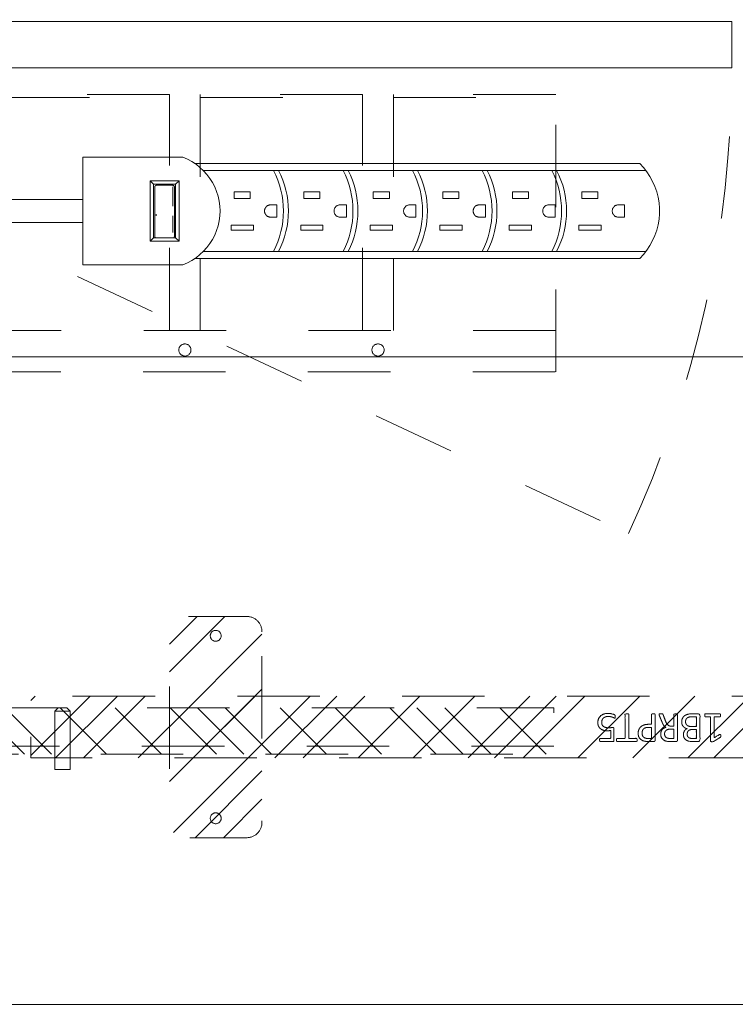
# Model space of a CAD drawing. Header units: inches. Extents: x -467 to -298, y -222 to 20.
# Tile 24 of 57: x -364 to -353, y -6 to 10. Entities that reach past the tile are written whole.
import ezdxf

# ---------------------------------------------------------------- set-up
doc = ezdxf.new("R2010")
doc.units = ezdxf.units.IN
doc.header["$LTSCALE"] = 32
doc.header["$MEASUREMENT"] = 0
doc.linetypes.add('Dash Style-1', pattern=[0.083328, 0.041656, -0.041672])
for name, color, linetype, lineweight in [('DashLine', 7, 'Dash Style-1', 13), ('DashLineFill', 7, 'Dash Style-1', 13), ('Drawing', 7, 'Continuous', 18), ('ElecComp', 7, 'Continuous', 25), ('Metal-DeskStructure', 7, 'Continuous', 13), ('None', 7, 'Continuous', 18), ('SolidLine', 7, 'Continuous', 15)]:
    doc.layers.add(name, color=color, linetype=linetype, lineweight=lineweight)
pattern_1 = [(45, (0, 0), (-1.61302, 1.93572), []), (45, (-1.0608, 1.0608), (-0.472346, 0.416761), [])]

# ---------------------------------------------------------------- blocks, each defined once
blk = doc.blocks.new('Group-19')
at = {"layer": 'DashLine'}
blk.add_line((18.071, -8.858), (34.235, -16.396), dxfattribs=at)
blk.add_arc((18.071, -8.858), 17.835, 335, 0, dxfattribs=at)
at = {"layer": 'SolidLine', "flags": 128}
blk.add_lwpolyline([(18.071, -8.11), (35.906, -8.11), (35.906, -8.858), (18.071, -8.858)], close=True, dxfattribs=at)
blk = doc.blocks.new('Group-20')
at = {"layer": 'None'}
blk.add_blockref('Group-19', (0, 0), dxfattribs=at)
blk = doc.blocks.new('SL Utility Cabinet (2D)')
at = {"layer": 'None'}
blk.add_blockref('Group-20', (0, 0), dxfattribs=at)
at = {"layer": 'Drawing', "color": 0, "flags": 1}
for tag in ['Tag', 'Catalog', 'Custom', 'FinishGroup', 'Discount', 'Item2', 'Item3', 'Item6', 'Item8', 'Item9', 'Item10', 'Item12', 'Item13', 'Item16', 'Item18', 'Item19', 'Item20', 'Item21', 'Item22', 'Item23', 'Item24', 'Item25', 'Option1', 'Option2', 'Option3', 'Option4', 'Option5', 'Option6', 'Option7', 'Option8', 'Option9', 'Option10', 'Option11', 'Option12', 'Item1', 'Item4', 'Item5', 'Item7', 'Item11', 'Item14', 'Item15', 'Item17']:
    blk.add_attdef(tag, (-29.033, 17.058), '', height=0.00709, dxfattribs=at)
blk = doc.blocks.new('Group-32')
at = {"layer": 'DashLine', "flags": 128}
blk.add_lwpolyline([(0, -2.559), (69.764, -2.559), (69.764, -24.016), (0, -24.016)], close=True, dxfattribs=at)
at = {"layer": 'SolidLine', "flags": 128}
blk.add_lwpolyline([(0, -2.559), (69.764, -2.559), (69.764, -24.016), (0, -24.016)], close=True, dxfattribs=at)
blk = doc.blocks.new('Group-54')
at = {"layer": 'DashLine'}
for p, q in [((20.086, 0.689), (19.836, 0.689)), ((19.836, 0.689), (19.836, -0.255)), ((20.086, -0.255), (20.086, 0.689)), ((19.836, -0.255), (19.892, -0.311)), ((19.84, -0.255), (19.836, -0.255)), ((19.852, -0.255), (19.84, -0.255)), ((19.872, -0.255), (19.852, -0.255)), ((19.898, -0.255), (19.872, -0.255)), ((19.901, -0.311), (19.892, -0.311)), ((19.928, -0.255), (19.898, -0.255)), ((19.912, -0.311), (19.901, -0.311)), ((19.926, -0.311), (19.912, -0.311)), ((19.943, -0.311), (19.926, -0.311)), ((19.961, -0.255), (19.928, -0.255)), ((19.978, -0.311), (19.943, -0.311)), ((19.993, -0.255), (19.961, -0.255)), ((19.995, -0.311), (19.978, -0.311)), ((20.023, -0.255), (19.993, -0.255)), ((20.009, -0.311), (19.995, -0.311)), ((20.02, -0.311), (20.009, -0.311)), ((20.027, -0.311), (20.02, -0.311)), ((20.049, -0.255), (20.023, -0.255)), ((20.029, -0.311), (20.027, -0.311)), ((20.029, -0.311), (20.086, -0.255)), ((20.069, -0.255), (20.049, -0.255)), ((20.081, -0.255), (20.069, -0.255)), ((20.086, -0.255), (20.081, -0.255))]:
    blk.add_line(p, q, dxfattribs=at)
blk = doc.blocks.new('Group-55')
at = {"layer": 'Metal-DeskStructure', "color": 7}
for points, knots in [([(9.57, -0.189), (9.57, -0.197), (9.568, -0.211), (9.559, -0.213), (9.44, -0.213), (9.321, -0.213), (9.318, -0.212), (9.314, -0.206), (9.312, -0.197), (9.312, -0.184), (9.314, -0.175), (9.316, -0.169), (9.321, -0.165), (9.37, -0.165), (9.417, -0.165), (9.417, 0.004), (9.417, 0.174), (9.374, 0.148), (9.331, 0.122), (9.325, 0.121), (9.316, 0.119), (9.312, 0.122), (9.31, 0.133), (9.31, 0.146), (9.31, 0.156), (9.312, 0.161), (9.316, 0.165), (9.319, 0.167), (9.371, 0.2), (9.423, 0.233), (9.425, 0.235), (9.428, 0.235), (9.434, 0.237), (9.451, 0.237), (9.469, 0.237), (9.474, 0.233), (9.476, 0.229), (9.476, 0.031), (9.476, -0.165), (9.517, -0.165), (9.561, -0.165), (9.565, -0.169), (9.569, -0.175), (9.57, -0.184), (9.57, -0.189)], [0, 0, 0, 0.00261, 0.007831, 0.010441, 0.176195, 0.178805, 0.181415, 0.184026, 0.186636, 0.188594, 0.190551, 0.192509, 0.194467, 0.244389, 0.244389, 0.424498, 0.424498, 0.47805, 0.47805, 0.484241, 0.490432, 0.496622, 0.502813, 0.507071, 0.510941, 0.514811, 0.518682, 0.518682, 0.576295, 0.576295, 0.578743, 0.58119, 0.583638, 0.590247, 0.593184, 0.596122, 0.599059, 0.911881, 0.911881, 0.976501, 0.982376, 0.988251, 0.994125, 1, 1, 1]), ([(9.942, -0.084), (9.942, -0.106), (9.93, -0.141), (9.912, -0.171), (9.884, -0.191), (9.835, -0.213), (9.727, -0.213), (9.661, -0.213), (9.646, -0.202), (9.646, 0.011), (9.646, 0.224), (9.661, 0.235), (9.719, 0.235), (9.811, 0.235), (9.862, 0.218), (9.895, 0.191), (9.914, 0.148), (9.914, 0.106), (9.906, 0.076), (9.892, 0.052), (9.868, 0.032), (9.855, 0.026), (9.873, 0.023), (9.905, 0.004), (9.929, -0.023), (9.942, -0.062), (9.942, -0.084)], [0, 0, 0, 0.031455, 0.06291, 0.094366, 0.125821, 0.188731, 0.266159, 0.275837, 0.285516, 0.435531, 0.44521, 0.454888, 0.521427, 0.574659, 0.627891, 0.681123, 0.734355, 0.762747, 0.791139, 0.819531, 0.847924, 0.847924, 0.885943, 0.923962, 0.961981, 1, 1, 1]), ([(9.853, 0.115), (9.853, 0.132), (9.844, 0.157), (9.823, 0.176), (9.792, 0.185), (9.737, 0.185), (9.705, 0.185), (9.705, 0.113), (9.705, 0.041), (9.739, 0.041), (9.796, 0.041), (9.825, 0.052), (9.844, 0.073), (9.853, 0.1), (9.853, 0.115)], [0, 0, 0, 0.074499, 0.148998, 0.223496, 0.297995, 0.395417, 0.395417, 0.61891, 0.61891, 0.724928, 0.793696, 0.862464, 0.931232, 1, 1, 1]), ([(10.308, -0.204), (10.308, -0.208), (10.306, -0.212), (10.299, -0.213), (10.286, -0.215), (10.267, -0.215), (10.256, -0.213), (10.249, -0.212), (10.245, -0.206), (10.243, -0.201), (10.223, -0.148), (10.203, -0.095), (10.195, -0.077), (10.181, -0.047), (10.158, -0.025), (10.129, -0.014), (10.089, -0.014), (10.07, -0.014), (10.07, -0.109), (10.07, -0.208), (10.066, -0.212), (10.059, -0.213), (10.048, -0.215), (10.031, -0.215), (10.02, -0.213), (10.013, -0.212), (10.009, -0.208), (10.009, 0.003), (10.009, 0.224), (10.024, 0.235), (10.079, 0.235), (10.144, 0.235), (10.166, 0.233), (10.175, 0.231), (10.201, 0.228), (10.241, 0.207), (10.267, 0.178), (10.282, 0.139), (10.282, 0.095), (10.269, 0.058), (10.247, 0.03), (10.214, 0.012), (10.195, 0.004), (10.206, -0.001), (10.225, -0.016), (10.24, -0.036), (10.253, -0.064), (10.26, -0.081), (10.28, -0.129), (10.3, -0.178), (10.306, -0.191), (10.308, -0.202), (10.308, -0.204)], [0, 0, 0, 0.004018, 0.008035, 0.012053, 0.01607, 0.020088, 0.024105, 0.028123, 0.03214, 0.03214, 0.070951, 0.070951, 0.084634, 0.098317, 0.112001, 0.125684, 0.138745, 0.138745, 0.202807, 0.205295, 0.207782, 0.21027, 0.212758, 0.214748, 0.216739, 0.218729, 0.220719, 0.332671, 0.339637, 0.346603, 0.391882, 0.407555, 0.423229, 0.423229, 0.466696, 0.510164, 0.553631, 0.597099, 0.640566, 0.684033, 0.727501, 0.770968, 0.770968, 0.798042, 0.825115, 0.852188, 0.879262, 0.879262, 0.958132, 0.958132, 0.979066, 1, 1, 1]), ([(10.219, 0.109), (10.219, 0.137), (10.195, 0.172), (10.168, 0.181), (10.158, 0.183), (10.136, 0.185), (10.095, 0.185), (10.07, 0.185), (10.07, 0.109), (10.07, 0.034), (10.098, 0.034), (10.151, 0.034), (10.184, 0.045), (10.208, 0.067), (10.219, 0.095), (10.219, 0.109)], [0, 0, 0, 0.142515, 0.285031, 0.285031, 0.330993, 0.376955, 0.445899, 0.445899, 0.655281, 0.655281, 0.734439, 0.800829, 0.867219, 0.93361, 1, 1, 1]), ([(10.646, 0.104), (10.646, 0.069), (10.624, 0.015), (10.583, -0.022), (10.524, -0.044), (10.457, -0.044), (10.432, -0.044), (10.432, -0.124), (10.432, -0.208), (10.428, -0.212), (10.421, -0.213), (10.41, -0.215), (10.393, -0.215), (10.382, -0.213), (10.375, -0.212), (10.371, -0.208), (10.371, 0.002), (10.371, 0.222), (10.386, 0.235), (10.443, 0.235), (10.506, 0.235), (10.531, 0.231), (10.568, 0.224), (10.605, 0.202), (10.633, 0.17), (10.646, 0.128), (10.646, 0.104)], [0, 0, 0, 0.066268, 0.132535, 0.198803, 0.26507, 0.303966, 0.303966, 0.429297, 0.43506, 0.440822, 0.446584, 0.452347, 0.456957, 0.461567, 0.466177, 0.470786, 0.728938, 0.745073, 0.761208, 0.845107, 0.870922, 0.896738, 0.922553, 0.948369, 0.974184, 1, 1, 1]), ([(10.583, 0.098), (10.583, 0.126), (10.563, 0.163), (10.533, 0.18), (10.502, 0.185), (10.459, 0.185), (10.432, 0.185), (10.432, 0.096), (10.432, 0.006), (10.459, 0.006), (10.511, 0.006), (10.548, 0.019), (10.572, 0.045), (10.583, 0.078), (10.583, 0.098)], [0, 0, 0, 0.053098, 0.106195, 0.159293, 0.212391, 0.297937, 0.297937, 0.584068, 0.584068, 0.669615, 0.752211, 0.834807, 0.917404, 1, 1, 1]), ([(10.996, 0.209), (10.996, 0.203), (10.996, 0.193), (10.992, 0.187), (10.987, 0.183), (10.922, 0.183), (10.859, 0.183), (10.859, -0.01), (10.859, -0.208), (10.856, -0.212), (10.848, -0.213), (10.837, -0.215), (10.82, -0.215), (10.809, -0.213), (10.802, -0.212), (10.798, -0.208), (10.798, -0.01), (10.798, 0.183), (10.736, 0.183), (10.671, 0.183), (10.665, 0.187), (10.664, 0.193), (10.662, 0.202), (10.662, 0.215), (10.664, 0.226), (10.665, 0.231), (10.671, 0.235), (10.829, 0.235), (10.987, 0.235), (10.992, 0.231), (10.996, 0.226), (10.996, 0.215), (10.996, 0.209)], [0, 0, 0, 0.003046, 0.005389, 0.007733, 0.010076, 0.089744, 0.089744, 0.335779, 0.340465, 0.345152, 0.349838, 0.354524, 0.360382, 0.36624, 0.372099, 0.377957, 0.6855, 0.6855, 0.785085, 0.788014, 0.790943, 0.793872, 0.796801, 0.798998, 0.801195, 0.803391, 0.805588, 0.991213, 0.99341, 0.995606, 0.997803, 1, 1, 1]), ([(11.299, -0.07), (11.299, -0.105), (11.275, -0.162), (11.23, -0.201), (11.169, -0.221), (11.11, -0.221), (11.073, -0.213), (11.044, -0.206), (11.025, -0.197), (11.02, -0.193), (11.018, -0.188), (11.016, -0.182), (11.016, -0.172), (11.016, -0.162), (11.018, -0.153), (11.02, -0.145), (11.024, -0.143), (11.029, -0.143), (11.044, -0.153), (11.068, -0.162), (11.105, -0.171), (11.153, -0.171), (11.191, -0.16), (11.219, -0.136), (11.236, -0.101), (11.236, -0.053), (11.223, -0.022), (11.195, 0.001), (11.151, 0.012), (11.101, 0.012), (11.07, 0.008), (11.048, 0.008), (11.038, 0.017), (11.038, 0.121), (11.038, 0.224), (11.049, 0.235), (11.159, 0.235), (11.262, 0.235), (11.265, 0.231), (11.269, 0.226), (11.271, 0.215), (11.271, 0.196), (11.263, 0.183), (11.174, 0.183), (11.09, 0.183), (11.09, 0.12), (11.09, 0.056), (11.103, 0.058), (11.129, 0.06), (11.184, 0.06), (11.241, 0.041), (11.278, 0.008), (11.299, -0.04), (11.299, -0.07)], [0, 0, 0, 0.016248, 0.032495, 0.048743, 0.064991, 0.07474, 0.084488, 0.094237, 0.103985, 0.113734, 0.123483, 0.133231, 0.143955, 0.155653, 0.167352, 0.17905, 0.190748, 0.214145, 0.237542, 0.260938, 0.284335, 0.304389, 0.324444, 0.344498, 0.364552, 0.381743, 0.398934, 0.416124, 0.433315, 0.445134, 0.456952, 0.465394, 0.473836, 0.532936, 0.541379, 0.549822, 0.625104, 0.627919, 0.630733, 0.633547, 0.636362, 0.642928, 0.649495, 0.749089, 0.749089, 0.824606, 0.824606, 0.840082, 0.855558, 0.891668, 0.927779, 0.963889, 1, 1, 1]), ([(9.879, -0.088), (9.879, -0.068), (9.866, -0.038), (9.842, -0.018), (9.805, -0.007), (9.741, -0.007), (9.705, -0.007), (9.705, -0.085), (9.705, -0.164), (9.749, -0.164), (9.833, -0.164), (9.866, -0.136), (9.879, -0.106), (9.879, -0.088)], [0, 0, 0, 0.079156, 0.158312, 0.237468, 0.316624, 0.419526, 0.419526, 0.643799, 0.643799, 0.767809, 0.883905, 0.941952, 1, 1, 1])]:
    blk.add_open_spline(points, degree=2, knots=knots, dxfattribs=at)
blk = doc.blocks.new('1BRPT5-RightBeam (2D)')
at = {"layer": 'DashLineFill', "linetype": 'Continuous', "lineweight": 13}
h = blk.add_hatch(dxfattribs=at)
h.set_pattern_fill('Steel', color=253, style=0, pattern_type=2)
h.set_pattern_definition(pattern_1)
edge = h.paths.add_edge_path()
edge.add_arc((16.982, -1.541), 0.25, 180, 270)
edge.add_line((16.982, -1.791), (17.978, -1.791))
edge.add_arc((17.978, -1.541), 0.25, 270, 360)
edge.add_line((18.228, -1.541), (18.228, 1.541))
edge.add_arc((17.978, 1.541), 0.25, 0, 90)
edge.add_line((17.978, 1.791), (16.982, 1.791))
edge.add_arc((16.982, 1.541), 0.25, 90, 180)
edge.add_line((16.732, 1.541), (16.732, -1.541))
h = blk.add_hatch(dxfattribs=at)
h.set_pattern_fill('Steel', color=253, style=0, pattern_type=2)
h.set_pattern_definition(pattern_1)
h.paths.add_polyline_path([(-1.85, 0.5), (20.472, 0.5), (20.472, -0.5), (-1.85, -0.5)])
at = {"layer": 'DashLineFill', "flags": 128}
blk.add_lwpolyline([(16.732, -1.541, 0.414214), (16.982, -1.791), (17.978, -1.791, 0.414214), (18.228, -1.541), (18.228, 1.541, 0.414214), (17.978, 1.791), (16.982, 1.791, 0.414214), (16.732, 1.541)], format="xyb", close=True, dxfattribs=at)
blk.add_lwpolyline([(-1.85, 0.5), (20.472, 0.5), (20.472, -0.5), (-1.85, -0.5)], close=True, dxfattribs=at)
at = {"layer": 'SolidLine', "flags": 128}
for points in [[(17.569, 1.476), (17.568, 1.468), (17.567, 1.459), (17.565, 1.451), (17.562, 1.442), (17.558, 1.435), (17.554, 1.427), (17.549, 1.42), (17.543, 1.414), (17.537, 1.408), (17.53, 1.403), (17.522, 1.398), (17.514, 1.395), (17.506, 1.392), (17.498, 1.389), (17.489, 1.388), (17.48, 1.388), (17.472, 1.388), (17.463, 1.389), (17.455, 1.392), (17.446, 1.395), (17.439, 1.398), (17.431, 1.403), (17.424, 1.408), (17.418, 1.414), (17.412, 1.42), (17.407, 1.427), (17.402, 1.435), (17.398, 1.442), (17.396, 1.451), (17.393, 1.459), (17.392, 1.468), (17.392, 1.476), (17.392, 1.485), (17.393, 1.494), (17.396, 1.502), (17.398, 1.51), (17.402, 1.518), (17.407, 1.526), (17.412, 1.533), (17.418, 1.539), (17.424, 1.545), (17.431, 1.55), (17.439, 1.555), (17.446, 1.558), (17.455, 1.561), (17.463, 1.563), (17.472, 1.565), (17.48, 1.565), (17.489, 1.565), (17.498, 1.563), (17.506, 1.561), (17.514, 1.558), (17.522, 1.555), (17.53, 1.55), (17.537, 1.545), (17.543, 1.539), (17.549, 1.533), (17.554, 1.526), (17.558, 1.518), (17.562, 1.51), (17.565, 1.502), (17.567, 1.494), (17.568, 1.485)], [(17.569, -1.476), (17.568, -1.485), (17.567, -1.494), (17.565, -1.502), (17.562, -1.51), (17.558, -1.518), (17.554, -1.526), (17.549, -1.533), (17.543, -1.539), (17.537, -1.545), (17.53, -1.55), (17.522, -1.555), (17.514, -1.558), (17.506, -1.561), (17.498, -1.563), (17.489, -1.565), (17.48, -1.565), (17.472, -1.565), (17.463, -1.563), (17.455, -1.561), (17.446, -1.558), (17.439, -1.555), (17.431, -1.55), (17.424, -1.545), (17.418, -1.539), (17.412, -1.533), (17.407, -1.526), (17.402, -1.518), (17.398, -1.51), (17.396, -1.502), (17.393, -1.494), (17.392, -1.485), (17.392, -1.476), (17.392, -1.468), (17.393, -1.459), (17.396, -1.451), (17.398, -1.442), (17.402, -1.435), (17.407, -1.427), (17.412, -1.42), (17.418, -1.414), (17.424, -1.408), (17.431, -1.403), (17.439, -1.398), (17.446, -1.395), (17.455, -1.392), (17.463, -1.389), (17.472, -1.388), (17.48, -1.388), (17.489, -1.388), (17.498, -1.389), (17.506, -1.392), (17.514, -1.395), (17.522, -1.398), (17.53, -1.403), (17.537, -1.408), (17.543, -1.414), (17.549, -1.42), (17.554, -1.427), (17.558, -1.435), (17.562, -1.442), (17.565, -1.451), (17.567, -1.459), (17.568, -1.468)]]:
    blk.add_lwpolyline(points, close=True, dxfattribs=at)
at = {"layer": 'DashLine', "color": 7}
blk.add_blockref('Group-54', (0, 0), dxfattribs=at)
at = {"layer": 'Metal-DeskStructure', "color": 7}
blk.add_blockref('Group-55', (0, 0), dxfattribs=at)
blk = doc.blocks.new('1BRPT7-CChannel-762 (2D)')
at = {"layer": 'DashLineFill', "linetype": 'Continuous', "lineweight": 13}
h = blk.add_hatch(dxfattribs=at)
h.set_pattern_fill('Steel', color=253, style=0, pattern_type=2)
h.set_pattern_definition(pattern_1)
h.paths.add_polyline_path([(-0.313, 0.417), (-0.313, 15), (0.437, 15), (0.437, -15), (-0.313, -15), (-0.313, -0.417)])
at = {"layer": 'DashLine'}
blk.add_line((0.311, 15), (0.311, -15), dxfattribs=at)
at = {"layer": 'DashLineFill', "flags": 128}
blk.add_lwpolyline([(-0.313, 0.417), (-0.313, 15), (0.437, 15), (0.437, -15), (-0.313, -15), (-0.313, -0.417)], dxfattribs=at)
blk = doc.blocks.new('Group-59')
at = {"layer": 'None', "color": 7}
for name, p, rotation in [('1BRPT5-RightBeam (2D)', (61.878, -19.528), 180), ('1BRPT7-CChannel-762 (2D)', (34.87, -19.528), 270)]:
    blk.add_blockref(name, p, dxfattribs=dict(at, rotation=rotation))
blk = doc.blocks.new('CatalystWireManager (2D)')
at = {"layer": 'DashLine'}
for p, q in [((6.008, 0), (-6, 0)), ((-6, 0), (-6, -4.488)), ((-6, -0.672), (6.008, -0.672)), ((-3.375, -4.488), (-3.375, -0.672)), ((-2.875, -0.672), (-2.875, -4.488)), ((-0.25, -4.488), (-0.25, -0.672)), ((0.25, -0.672), (0.25, -4.488)), ((-3.375, -4.439), (-6, -4.439)), ((-0.25, -4.439), (-2.875, -4.439)), ((2.875, -4.439), (0.25, -4.439)), ((-6, -4.488), (-3.375, -4.488)), ((-2.875, -4.488), (-0.25, -4.488)), ((0.25, -4.488), (2.875, -4.488))]:
    blk.add_line(p, q, dxfattribs=at)
at = {"layer": 'DashLine', "flags": 128}
for points in [[(-3.055, -0.285), (-3.049, -0.292), (-3.043, -0.3), (-3.038, -0.308), (-3.034, -0.317), (-3.031, -0.326), (-3.028, -0.335), (-3.027, -0.345), (-3.027, -0.354), (-3.027, -0.364), (-3.028, -0.374), (-3.031, -0.383), (-3.034, -0.392), (-3.038, -0.401), (-3.043, -0.409), (-3.049, -0.417), (-3.055, -0.424), (-3.063, -0.43), (-3.07, -0.436), (-3.079, -0.441), (-3.087, -0.445), (-3.096, -0.449), (-3.106, -0.451), (-3.115, -0.452), (-3.125, -0.453), (-3.135, -0.452), (-3.144, -0.451), (-3.154, -0.449), (-3.163, -0.445), (-3.171, -0.441), (-3.18, -0.436), (-3.187, -0.43), (-3.195, -0.424), (-3.201, -0.417), (-3.207, -0.409), (-3.212, -0.401), (-3.216, -0.392), (-3.219, -0.383), (-3.222, -0.374), (-3.223, -0.364), (-3.223, -0.354), (-3.223, -0.345), (-3.222, -0.335), (-3.219, -0.326), (-3.216, -0.317), (-3.212, -0.308), (-3.207, -0.3), (-3.201, -0.292), (-3.195, -0.285), (-3.187, -0.278), (-3.18, -0.272), (-3.171, -0.268), (-3.163, -0.263), (-3.154, -0.26), (-3.144, -0.258), (-3.135, -0.256), (-3.125, -0.256), (-3.115, -0.256), (-3.106, -0.258), (-3.096, -0.26), (-3.087, -0.263), (-3.079, -0.268), (-3.07, -0.272), (-3.063, -0.278)], [(0, -0.453), (-0.01, -0.452), (-0.019, -0.451), (-0.029, -0.449), (-0.038, -0.445), (-0.046, -0.441), (-0.055, -0.436), (-0.062, -0.43), (-0.07, -0.424), (-0.076, -0.417), (-0.082, -0.409), (-0.087, -0.401), (-0.091, -0.392), (-0.094, -0.383), (-0.097, -0.374), (-0.098, -0.364), (-0.098, -0.354), (-0.098, -0.345), (-0.097, -0.335), (-0.094, -0.326), (-0.091, -0.317), (-0.087, -0.308), (-0.082, -0.3), (-0.076, -0.292), (-0.07, -0.285), (-0.062, -0.278), (-0.055, -0.272), (-0.046, -0.268), (-0.038, -0.263), (-0.029, -0.26), (-0.019, -0.258), (-0.01, -0.256), (0, -0.256), (0.01, -0.256), (0.019, -0.258), (0.029, -0.26), (0.038, -0.263), (0.046, -0.268), (0.055, -0.272), (0.062, -0.278), (0.07, -0.285), (0.076, -0.292), (0.082, -0.3), (0.087, -0.308), (0.091, -0.317), (0.094, -0.326), (0.097, -0.335), (0.098, -0.345), (0.098, -0.354), (0.098, -0.364), (0.097, -0.374), (0.094, -0.383), (0.091, -0.392), (0.087, -0.401), (0.082, -0.409), (0.076, -0.417), (0.07, -0.424), (0.062, -0.43), (0.055, -0.436), (0.046, -0.441), (0.038, -0.445), (0.029, -0.449), (0.019, -0.451), (0.01, -0.452)]]:
    blk.add_lwpolyline(points, close=True, dxfattribs=at)
blk = doc.blocks.new('Group-61')
at = {"layer": 'None'}
blk.add_blockref('Group-32', (0, 0), dxfattribs=at)
blk.add_blockref('Group-59', (0, 0), dxfattribs=at)
at = {"layer": 'None', "color": 7, "rotation": 180}
blk.add_blockref('CatalystWireManager (2D)', (43.898, -13.78), dxfattribs=at)
blk = doc.blocks.new('SL Credenza Desk Top (2D)')
at = {"layer": 'None'}
blk.add_blockref('Group-61', (0, 0), dxfattribs=at)
at = {"layer": 'Drawing', "color": 0, "flags": 1}
for tag in ['Catalog', 'Custom', 'FinishGroup', 'Discount', 'Tag', 'Item1', 'Item2', 'Item3', 'Item4', 'Item5', 'Item6', 'Item7', 'Item8', 'Item9', 'Item10', 'Item11', 'Item12', 'Item13', 'Item14', 'Item15', 'Item16', 'Item17', 'Item18', 'Item19', 'Item20', 'Item21', 'Item22', 'Item23', 'Item24', 'Item25', 'Option1', 'Option2', 'Option3', 'Option4', 'Option5', 'Option6', 'Option7', 'Option8', 'Option9', 'Option10', 'Option11', 'Option12']:
    blk.add_attdef(tag, (-45.872, 8.954), '', height=0.00709, dxfattribs=at)
blk = doc.blocks.new('Group-71')
at = {"layer": 'SolidLine', "flags": 128}
blk.add_lwpolyline([(12.02, -13.531), (83.988, -13.531), (83.988, -25.539), (12.02, -25.539)], close=True, dxfattribs=at)
blk = doc.blocks.new('Group-72')
at = {"layer": 'None'}
blk.add_blockref('Group-71', (0, 0), dxfattribs=at)
blk = doc.blocks.new('Group-73')
at = {"layer": 'None'}
blk.add_blockref('Group-72', (0, 0), dxfattribs=at)
blk = doc.blocks.new('SL Overhead (2D)')
at = {"layer": 'None'}
blk.add_blockref('Group-73', (0, 0), dxfattribs=at)
at = {"layer": 'Drawing', "color": 0, "flags": 1}
for tag in ['Catalog', 'Custom', 'Tag', 'Option1', 'Option2', 'Option3', 'Option4', 'Option5', 'Option6', 'Option7', 'Option8', 'Option9', 'Option10', 'Option11', 'Option12', 'FinishGroup', 'Discount', 'Item1', 'Item2', 'Item3', 'Item4', 'Item5', 'Item6', 'Item7', 'Item8', 'Item9', 'Item10', 'Item11', 'Item12', 'Item13', 'Item14', 'Item15', 'Item16', 'Item17', 'Item18', 'Item19', 'Item20', 'Item21', 'Item22', 'Item23', 'Item24', 'Item25']:
    blk.add_attdef(tag, (-59.015, -138.526), '', height=0.00709, dxfattribs=at)
blk = doc.blocks.new('Group-74')
at = {"layer": 'SolidLine'}
for p, q in [((-2.906, 0.893), (-4.526, 0.893)), ((-4.526, 0.893), (-4.526, -0.847)), ((-2.832, 0.861), (-2.906, 0.893)), ((-2.761, 0.823), (-2.832, 0.861)), ((-2.714, 0.793), (-2.761, 0.823)), ((-2.694, 0.779), (-2.761, 0.823)), ((-2.694, 0.779), (-2.714, 0.793)), ((4.484, 0.793), (-2.714, 0.793)), ((-2.631, 0.729), (-2.694, 0.779)), ((-2.572, 0.675), (-2.631, 0.729)), ((-2.519, 0.615), (-2.572, 0.675)), ((4.545, 0.726), (4.484, 0.793)), ((4.601, 0.655), (4.545, 0.726)), ((4.65, 0.58), (4.601, 0.655)), ((-2.967, 0.513), (-3.439, 0.513)), ((-3.38, 0.456), (-3.439, 0.513)), ((-3.439, 0.513), (-3.439, -0.468)), ((-3.026, 0.456), (-2.967, 0.513)), ((-2.967, -0.468), (-2.967, 0.513)), ((-2.47, 0.551), (-2.519, 0.615)), ((-2.428, 0.483), (-2.47, 0.551)), ((-2.391, 0.412), (-2.428, 0.483)), ((4.693, 0.501), (4.65, 0.58)), ((4.729, 0.419), (4.693, 0.501)), ((-3.026, 0.456), (-3.38, 0.456)), ((-3.38, -0.411), (-3.38, 0.456)), ((-3.359, 0.421), (-3.36, 0.419)), ((-3.36, 0.419), (-3.36, 0.418)), ((-3.36, 0.418), (-3.36, 0.416)), ((-3.36, 0.416), (-3.36, 0.414)), ((-3.36, 0.414), (-3.36, -0.392)), ((-3.358, 0.424), (-3.359, 0.422)), ((-3.359, 0.422), (-3.359, 0.421)), ((-3.357, 0.426), (-3.358, 0.424)), ((-3.356, 0.428), (-3.357, 0.426)), ((-3.357, 0.426), (-3.357, 0.426)), ((-3.354, 0.43), (-3.356, 0.428)), ((-3.353, 0.431), (-3.354, 0.43)), ((-3.352, 0.432), (-3.353, 0.431)), ((-3.35, 0.434), (-3.352, 0.432)), ((-3.348, 0.435), (-3.35, 0.434)), ((-3.346, 0.436), (-3.348, 0.435)), ((-3.344, 0.436), (-3.346, 0.436)), ((-3.343, 0.437), (-3.344, 0.436)), ((-3.341, 0.437), (-3.343, 0.437)), ((-3.339, 0.438), (-3.341, 0.437)), ((-3.337, 0.438), (-3.339, 0.438)), ((-3.069, 0.438), (-3.337, 0.438)), ((-3.067, 0.438), (-3.069, 0.438)), ((-3.069, 0.414), (-3.069, 0.1)), ((-3.065, 0.437), (-3.067, 0.438)), ((-3.063, 0.437), (-3.065, 0.437)), ((-3.061, 0.436), (-3.063, 0.437)), ((-3.059, 0.436), (-3.061, 0.436)), ((-3.057, 0.435), (-3.059, 0.436)), ((-3.056, 0.434), (-3.057, 0.435)), ((-3.054, 0.433), (-3.056, 0.434)), ((-3.054, 0.432), (-3.054, 0.433)), ((-3.052, 0.431), (-3.054, 0.432)), ((-3.051, 0.43), (-3.052, 0.431)), ((-3.05, 0.428), (-3.051, 0.43)), ((-3.049, 0.426), (-3.05, 0.428)), ((-3.049, 0.426), (-3.049, 0.426)), ((-3.048, 0.424), (-3.049, 0.426)), ((-3.047, 0.422), (-3.048, 0.424)), ((-3.046, 0.421), (-3.047, 0.422)), ((-3.046, 0.419), (-3.046, 0.421)), ((-3.046, 0.418), (-3.046, 0.419)), ((-3.045, 0.416), (-3.046, 0.418)), ((-3.045, 0.414), (-3.045, 0.416)), ((-3.045, -0.392), (-3.045, 0.414)), ((-3.026, 0.456), (-3.026, -0.411)), ((-2.361, 0.337), (-2.391, 0.412)), ((-2.337, 0.261), (-2.361, 0.337)), ((-1.816, 0.333), (-2.076, 0.333)), ((-2.076, 0.223), (-2.076, 0.333)), ((-1.816, 0.333), (-1.816, 0.223)), ((-0.691, 0.333), (-0.951, 0.333)), ((-0.951, 0.223), (-0.951, 0.333)), ((-0.691, 0.333), (-0.691, 0.223)), ((0.434, 0.333), (0.174, 0.333)), ((0.174, 0.223), (0.174, 0.333)), ((0.434, 0.333), (0.434, 0.223)), ((1.559, 0.333), (1.299, 0.333)), ((1.299, 0.223), (1.299, 0.333)), ((1.559, 0.333), (1.559, 0.223)), ((2.684, 0.333), (2.424, 0.333)), ((2.424, 0.223), (2.424, 0.333)), ((2.684, 0.333), (2.684, 0.223)), ((3.809, 0.333), (3.549, 0.333)), ((3.549, 0.223), (3.549, 0.333)), ((3.809, 0.333), (3.809, 0.223)), ((4.759, 0.333), (4.729, 0.419)), ((4.781, 0.246), (4.759, 0.333)), ((-4.526, 0.21), (-7.706, 0.21)), ((-2.32, 0.182), (-2.337, 0.261)), ((-2.309, 0.103), (-2.32, 0.182)), ((-1.816, 0.223), (-2.076, 0.223)), ((-0.691, 0.223), (-0.951, 0.223)), ((0.434, 0.223), (0.174, 0.223)), ((1.559, 0.223), (1.299, 0.223)), ((2.684, 0.223), (2.424, 0.223)), ((3.809, 0.223), (3.549, 0.223)), ((4.796, 0.157), (4.781, 0.246)), ((-2.306, 0.023), (-2.309, 0.103)), ((-2.309, -0.058), (-2.306, 0.023)), ((-1.586, 0.023), (-1.585, 0.031)), ((-1.585, 0.014), (-1.586, 0.023)), ((-1.585, 0.031), (-1.584, 0.04)), ((-1.584, 0.005), (-1.585, 0.014)), ((-1.584, 0.04), (-1.582, 0.048)), ((-1.582, -0.003), (-1.584, 0.005)), ((-1.582, 0.048), (-1.58, 0.057)), ((-1.58, 0.057), (-1.577, 0.065)), ((-1.577, 0.065), (-1.572, 0.073)), ((-1.572, 0.073), (-1.568, 0.08)), ((-1.568, 0.08), (-1.562, 0.087)), ((-1.562, 0.087), (-1.557, 0.093)), ((-1.557, 0.093), (-1.55, 0.099)), ((-1.55, 0.099), (-1.543, 0.104)), ((-1.543, 0.104), (-1.536, 0.109)), ((-1.536, 0.109), (-1.528, 0.113)), ((-1.528, 0.113), (-1.52, 0.116)), ((-1.52, 0.116), (-1.512, 0.119)), ((-1.512, 0.119), (-1.503, 0.121)), ((-1.503, 0.121), (-1.495, 0.122)), ((-1.495, 0.122), (-1.486, 0.123)), ((-1.386, 0.123), (-1.486, 0.123)), ((-1.386, 0.123), (-1.386, -0.077)), ((-0.461, 0.023), (-0.46, 0.031)), ((-0.46, 0.014), (-0.461, 0.023)), ((-0.46, 0.031), (-0.459, 0.04)), ((-0.459, 0.005), (-0.46, 0.014)), ((-0.459, 0.04), (-0.457, 0.048)), ((-0.457, -0.003), (-0.459, 0.005)), ((-0.457, 0.048), (-0.455, 0.057)), ((-0.455, 0.057), (-0.452, 0.065)), ((-0.452, 0.065), (-0.447, 0.073)), ((-0.447, 0.073), (-0.443, 0.08)), ((-0.443, 0.08), (-0.437, 0.087)), ((-0.437, 0.087), (-0.432, 0.093)), ((-0.432, 0.093), (-0.425, 0.099)), ((-0.425, 0.099), (-0.418, 0.104)), ((-0.418, 0.104), (-0.411, 0.109)), ((-0.411, 0.109), (-0.403, 0.113)), ((-0.403, 0.113), (-0.395, 0.116)), ((-0.395, 0.116), (-0.387, 0.119)), ((-0.387, 0.119), (-0.378, 0.121)), ((-0.378, 0.121), (-0.37, 0.122)), ((-0.37, 0.122), (-0.361, 0.123)), ((-0.261, 0.123), (-0.361, 0.123)), ((-0.261, 0.123), (-0.261, -0.077)), ((0.664, 0.023), (0.665, 0.031)), ((0.665, 0.014), (0.664, 0.023)), ((0.665, 0.031), (0.666, 0.04)), ((0.666, 0.005), (0.665, 0.014)), ((0.666, 0.04), (0.668, 0.048)), ((0.668, -0.003), (0.666, 0.005)), ((0.668, 0.048), (0.67, 0.057)), ((0.67, 0.057), (0.673, 0.065)), ((0.673, 0.065), (0.678, 0.073)), ((0.678, 0.073), (0.682, 0.08)), ((0.682, 0.08), (0.688, 0.087)), ((0.688, 0.087), (0.693, 0.093)), ((0.693, 0.093), (0.7, 0.099)), ((0.7, 0.099), (0.707, 0.104)), ((0.707, 0.104), (0.714, 0.109)), ((0.714, 0.109), (0.722, 0.113)), ((0.722, 0.113), (0.73, 0.116)), ((0.73, 0.116), (0.738, 0.119)), ((0.738, 0.119), (0.747, 0.121)), ((0.747, 0.121), (0.755, 0.122)), ((0.755, 0.122), (0.764, 0.123)), ((0.864, 0.123), (0.764, 0.123)), ((0.864, 0.123), (0.864, -0.077)), ((1.789, 0.023), (1.79, 0.031)), ((1.79, 0.014), (1.789, 0.023)), ((1.79, 0.031), (1.791, 0.04)), ((1.791, 0.005), (1.79, 0.014)), ((1.791, 0.04), (1.793, 0.048)), ((1.793, -0.003), (1.791, 0.005)), ((1.793, 0.048), (1.795, 0.057)), ((1.795, 0.057), (1.798, 0.065)), ((1.798, 0.065), (1.803, 0.073)), ((1.803, 0.073), (1.807, 0.08)), ((1.807, 0.08), (1.813, 0.087)), ((1.813, 0.087), (1.818, 0.093)), ((1.818, 0.093), (1.825, 0.099)), ((1.825, 0.099), (1.832, 0.104)), ((1.832, 0.104), (1.839, 0.109)), ((1.839, 0.109), (1.847, 0.113)), ((1.847, 0.113), (1.855, 0.116)), ((1.855, 0.116), (1.863, 0.119)), ((1.863, 0.119), (1.872, 0.121)), ((1.872, 0.121), (1.88, 0.122)), ((1.88, 0.122), (1.889, 0.123)), ((1.989, 0.123), (1.889, 0.123)), ((1.989, 0.123), (1.989, -0.077)), ((2.914, 0.023), (2.915, 0.031)), ((2.915, 0.014), (2.914, 0.023)), ((2.915, 0.031), (2.916, 0.04)), ((2.916, 0.005), (2.915, 0.014)), ((2.916, 0.04), (2.918, 0.048)), ((2.918, -0.003), (2.916, 0.005)), ((2.918, 0.048), (2.92, 0.057)), ((2.92, 0.057), (2.923, 0.065)), ((2.923, 0.065), (2.928, 0.073)), ((2.928, 0.073), (2.932, 0.08)), ((2.932, 0.08), (2.938, 0.087)), ((2.938, 0.087), (2.943, 0.093)), ((2.943, 0.093), (2.95, 0.099)), ((2.95, 0.099), (2.957, 0.104)), ((2.957, 0.104), (2.964, 0.109)), ((2.964, 0.109), (2.972, 0.113)), ((2.972, 0.113), (2.98, 0.116)), ((2.98, 0.116), (2.988, 0.119)), ((2.988, 0.119), (2.997, 0.121)), ((2.997, 0.121), (3.005, 0.122)), ((3.005, 0.122), (3.014, 0.123)), ((3.114, 0.123), (3.014, 0.123)), ((3.114, 0.123), (3.114, -0.077)), ((4.039, 0.023), (4.04, 0.031)), ((4.04, 0.014), (4.039, 0.023)), ((4.04, 0.031), (4.041, 0.04)), ((4.041, 0.005), (4.04, 0.014)), ((4.041, 0.04), (4.043, 0.048)), ((4.043, -0.003), (4.041, 0.005)), ((4.043, 0.048), (4.045, 0.057)), ((4.045, 0.057), (4.048, 0.065)), ((4.048, 0.065), (4.053, 0.073)), ((4.053, 0.073), (4.057, 0.08)), ((4.057, 0.08), (4.063, 0.087)), ((4.063, 0.087), (4.068, 0.093)), ((4.068, 0.093), (4.075, 0.099)), ((4.075, 0.099), (4.082, 0.104)), ((4.082, 0.104), (4.089, 0.109)), ((4.089, 0.109), (4.097, 0.113)), ((4.097, 0.113), (4.105, 0.116)), ((4.105, 0.116), (4.113, 0.119)), ((4.113, 0.119), (4.122, 0.121)), ((4.122, 0.121), (4.13, 0.122)), ((4.13, 0.122), (4.139, 0.123)), ((4.239, 0.123), (4.139, 0.123)), ((4.239, 0.123), (4.239, -0.077)), ((4.803, 0.068), (4.796, 0.157)), ((4.803, -0.023), (4.803, 0.068)), ((-3.337, -0.03), (-3.337, -0.054)), ((-3.069, -0.054), (-3.069, -0.327)), ((-2.337, -0.216), (-2.32, -0.137)), ((-2.32, -0.137), (-2.309, -0.058)), ((-1.58, -0.012), (-1.582, -0.003)), ((-1.577, -0.02), (-1.58, -0.012)), ((-1.572, -0.027), (-1.577, -0.02)), ((-1.568, -0.035), (-1.572, -0.027)), ((-1.562, -0.042), (-1.568, -0.035)), ((-1.557, -0.048), (-1.562, -0.042)), ((-1.55, -0.054), (-1.557, -0.048)), ((-1.543, -0.059), (-1.55, -0.054)), ((-1.536, -0.064), (-1.543, -0.059)), ((-1.528, -0.068), (-1.536, -0.064)), ((-1.52, -0.071), (-1.528, -0.068)), ((-1.512, -0.074), (-1.52, -0.071)), ((-1.503, -0.076), (-1.512, -0.074)), ((-1.495, -0.077), (-1.503, -0.076)), ((-1.486, -0.077), (-1.495, -0.077)), ((-1.386, -0.077), (-1.486, -0.077)), ((-0.455, -0.012), (-0.457, -0.003)), ((-0.452, -0.02), (-0.455, -0.012)), ((-0.447, -0.027), (-0.452, -0.02)), ((-0.443, -0.035), (-0.447, -0.027)), ((-0.437, -0.042), (-0.443, -0.035)), ((-0.432, -0.048), (-0.437, -0.042)), ((-0.425, -0.054), (-0.432, -0.048)), ((-0.418, -0.059), (-0.425, -0.054)), ((-0.411, -0.064), (-0.418, -0.059)), ((-0.403, -0.068), (-0.411, -0.064)), ((-0.395, -0.071), (-0.403, -0.068)), ((-0.387, -0.074), (-0.395, -0.071)), ((-0.378, -0.076), (-0.387, -0.074)), ((-0.37, -0.077), (-0.378, -0.076)), ((-0.361, -0.077), (-0.37, -0.077)), ((-0.261, -0.077), (-0.361, -0.077)), ((0.67, -0.012), (0.668, -0.003)), ((0.673, -0.02), (0.67, -0.012)), ((0.678, -0.027), (0.673, -0.02)), ((0.682, -0.035), (0.678, -0.027)), ((0.688, -0.042), (0.682, -0.035)), ((0.693, -0.048), (0.688, -0.042)), ((0.7, -0.054), (0.693, -0.048)), ((0.707, -0.059), (0.7, -0.054)), ((0.714, -0.064), (0.707, -0.059)), ((0.722, -0.068), (0.714, -0.064)), ((0.73, -0.071), (0.722, -0.068)), ((0.738, -0.074), (0.73, -0.071)), ((0.747, -0.076), (0.738, -0.074)), ((0.755, -0.077), (0.747, -0.076)), ((0.764, -0.077), (0.755, -0.077)), ((0.864, -0.077), (0.764, -0.077)), ((1.795, -0.012), (1.793, -0.003)), ((1.798, -0.02), (1.795, -0.012)), ((1.803, -0.027), (1.798, -0.02)), ((1.807, -0.035), (1.803, -0.027)), ((1.813, -0.042), (1.807, -0.035)), ((1.818, -0.048), (1.813, -0.042)), ((1.825, -0.054), (1.818, -0.048)), ((1.832, -0.059), (1.825, -0.054)), ((1.839, -0.064), (1.832, -0.059)), ((1.847, -0.068), (1.839, -0.064)), ((1.855, -0.071), (1.847, -0.068)), ((1.863, -0.074), (1.855, -0.071)), ((1.872, -0.076), (1.863, -0.074)), ((1.88, -0.077), (1.872, -0.076)), ((1.889, -0.077), (1.88, -0.077)), ((1.989, -0.077), (1.889, -0.077)), ((2.92, -0.012), (2.918, -0.003)), ((2.923, -0.02), (2.92, -0.012)), ((2.928, -0.027), (2.923, -0.02)), ((2.932, -0.035), (2.928, -0.027)), ((2.938, -0.042), (2.932, -0.035)), ((2.943, -0.048), (2.938, -0.042)), ((2.95, -0.054), (2.943, -0.048)), ((2.957, -0.059), (2.95, -0.054)), ((2.964, -0.064), (2.957, -0.059)), ((2.972, -0.068), (2.964, -0.064)), ((2.98, -0.071), (2.972, -0.068)), ((2.988, -0.074), (2.98, -0.071)), ((2.997, -0.076), (2.988, -0.074)), ((3.005, -0.077), (2.997, -0.076)), ((3.014, -0.077), (3.005, -0.077)), ((3.114, -0.077), (3.014, -0.077)), ((4.045, -0.012), (4.043, -0.003)), ((4.048, -0.02), (4.045, -0.012)), ((4.053, -0.027), (4.048, -0.02)), ((4.057, -0.035), (4.053, -0.027)), ((4.063, -0.042), (4.057, -0.035)), ((4.068, -0.048), (4.063, -0.042)), ((4.075, -0.054), (4.068, -0.048)), ((4.082, -0.059), (4.075, -0.054)), ((4.089, -0.064), (4.082, -0.059)), ((4.097, -0.068), (4.089, -0.064)), ((4.105, -0.071), (4.097, -0.068)), ((4.113, -0.074), (4.105, -0.071)), ((4.122, -0.076), (4.113, -0.074)), ((4.13, -0.077), (4.122, -0.076)), ((4.139, -0.077), (4.13, -0.077)), ((4.239, -0.077), (4.139, -0.077)), ((4.781, -0.201), (4.796, -0.112)), ((4.796, -0.112), (4.803, -0.023)), ((-4.526, -0.165), (-7.706, -0.165)), ((-2.391, -0.367), (-2.361, -0.292)), ((-2.361, -0.292), (-2.337, -0.216)), ((-2.126, -0.287), (-2.126, -0.207)), ((-1.766, -0.207), (-2.126, -0.207)), ((-1.766, -0.287), (-2.126, -0.287)), ((-1.766, -0.207), (-1.766, -0.287)), ((-0.641, -0.207), (-1.001, -0.207)), ((-1.001, -0.287), (-1.001, -0.207)), ((-0.641, -0.287), (-1.001, -0.287)), ((-0.641, -0.207), (-0.641, -0.287)), ((0.124, -0.287), (0.124, -0.207)), ((0.484, -0.207), (0.124, -0.207)), ((0.484, -0.287), (0.124, -0.287)), ((0.484, -0.207), (0.484, -0.287)), ((1.249, -0.287), (1.249, -0.207)), ((1.609, -0.207), (1.249, -0.207)), ((1.609, -0.287), (1.249, -0.287)), ((1.609, -0.207), (1.609, -0.287)), ((2.734, -0.207), (2.374, -0.207)), ((2.374, -0.287), (2.374, -0.207)), ((2.734, -0.287), (2.374, -0.287)), ((2.734, -0.207), (2.734, -0.287)), ((3.499, -0.287), (3.499, -0.207)), ((3.859, -0.207), (3.499, -0.207)), ((3.859, -0.287), (3.499, -0.287)), ((3.859, -0.207), (3.859, -0.287)), ((4.729, -0.374), (4.759, -0.288)), ((4.759, -0.288), (4.781, -0.201)), ((-3.439, -0.468), (-3.38, -0.411)), ((-2.967, -0.468), (-3.439, -0.468)), ((-3.026, -0.411), (-3.38, -0.411)), ((-3.36, -0.392), (-3.36, -0.394)), ((-3.36, -0.394), (-3.36, -0.396)), ((-3.36, -0.396), (-3.36, -0.398)), ((-3.36, -0.398), (-3.359, -0.399)), ((-3.359, -0.399), (-3.358, -0.401)), ((-3.358, -0.401), (-3.357, -0.403)), ((-3.357, -0.403), (-3.356, -0.405)), ((-3.356, -0.405), (-3.355, -0.406)), ((-3.355, -0.406), (-3.354, -0.408)), ((-3.354, -0.408), (-3.353, -0.409)), ((-3.353, -0.409), (-3.351, -0.41)), ((-3.35, -0.411), (-3.351, -0.41)), ((-3.069, -0.327), (-3.068, -0.327)), ((-3.054, -0.41), (-3.055, -0.411)), ((-3.054, -0.41), (-3.053, -0.409)), ((-3.053, -0.409), (-3.052, -0.408)), ((-3.052, -0.408), (-3.05, -0.406)), ((-3.05, -0.406), (-3.049, -0.405)), ((-3.049, -0.405), (-3.048, -0.403)), ((-3.048, -0.403), (-3.047, -0.401)), ((-3.047, -0.399), (-3.046, -0.398)), ((-3.047, -0.401), (-3.047, -0.399)), ((-3.046, -0.396), (-3.045, -0.394)), ((-3.046, -0.398), (-3.046, -0.396)), ((-3.045, -0.394), (-3.045, -0.392)), ((-3.026, -0.411), (-2.967, -0.468)), ((-2.47, -0.506), (-2.428, -0.438)), ((-2.428, -0.438), (-2.391, -0.367)), ((4.65, -0.535), (4.693, -0.456)), ((4.693, -0.456), (4.729, -0.374)), ((-2.631, -0.684), (-2.572, -0.63)), ((-2.572, -0.63), (-2.519, -0.57)), ((-2.519, -0.57), (-2.47, -0.506)), ((4.545, -0.681), (4.601, -0.61)), ((4.601, -0.61), (4.65, -0.535)), ((-2.832, -0.816), (-2.761, -0.778)), ((-2.761, -0.778), (-2.694, -0.734)), ((-2.761, -0.778), (-2.714, -0.747)), ((-2.714, -0.747), (-2.694, -0.734)), ((4.484, -0.747), (-2.714, -0.747)), ((-2.694, -0.734), (-2.631, -0.684)), ((4.484, -0.747), (4.545, -0.681)), ((-2.906, -0.847), (-4.526, -0.847)), ((-2.906, -0.847), (-2.832, -0.816))]:
    blk.add_line(p, q, dxfattribs=at)
blk = doc.blocks.new('MP-Plug (2D)')
at = {"layer": 'SolidLine'}
for p, q in [((4.583, 0.678), (-2.576, 0.678)), ((4.583, -0.632), (-2.576, -0.632))]:
    blk.add_line(p, q, dxfattribs=at)
for centre in [(-2.7, 0.023), (-2.62, 0.023), (-1.575, 0.023), (-1.495, 0.023), (-0.45, 0.023), (-0.37, 0.023), (0.675, 0.023), (0.755, 0.023), (1.8, 0.023), (1.88, 0.023)]:
    blk.add_arc(centre, 1.42, 332.5327, 27.4673, dxfattribs=at)
at = {"layer": 'SolidLine', "color": 7}
blk.add_blockref('Group-74', (0, 0), dxfattribs=at)
blk = doc.blocks.new('Group-75')
at = {"layer": 'None', "color": 7}
blk.add_blockref('MP-Plug (2D)', (0, 0), dxfattribs=at)
blk = doc.blocks.new('SL Power Module (2D)')
at = {"layer": 'None'}
blk.add_blockref('Group-75', (0, 0), dxfattribs=at)
at = {"layer": 'ElecComp', "color": 0, "flags": 1}
for tag in ['Tag', 'Catalog', 'FinishGroup', 'Custom', 'Discount', 'Item1', 'Item2', 'Item3', 'Item4', 'Item5', 'Item6', 'Item7', 'Item8', 'Item9', 'Item10', 'Item11', 'Item12', 'Item13', 'Item14', 'Item15', 'Item16', 'Item17', 'Item18', 'Item19', 'Item20', 'Item21', 'Item22', 'Item23', 'Item24', 'Item25', 'Option1', 'Option2', 'Option3', 'Option4', 'Option5', 'Option6', 'Option7', 'Option8', 'Option9', 'Option10', 'Option11', 'Option12']:
    blk.add_attdef(tag, (-9.555, 21.407), '', height=0.00709, dxfattribs=at)

msp = doc.modelspace()

# ---------------------------------------------------------------- block references
at = {"layer": 'Drawing'}
msp.add_blockref('SL Utility Cabinet (2D)', (-388.492, 18.476), dxfattribs=at)

# ---------------------------------------------------------------- next in the draw order: block references
msp.add_blockref('SL Credenza Desk Top (2D)', (-405.331, 18.476), dxfattribs=at)

# ---------------------------------------------------------------- next in the draw order: block references
msp.add_blockref('SL Overhead (2D)', (-418.484, 30.476), dxfattribs=at)
at = {"layer": 'ElecComp', "color": 7, "transparency": 33554687}
msp.add_blockref('SL Power Module (2D)', (-358.558, 7.277), dxfattribs=at)

doc.saveas('drawing.dxf')
